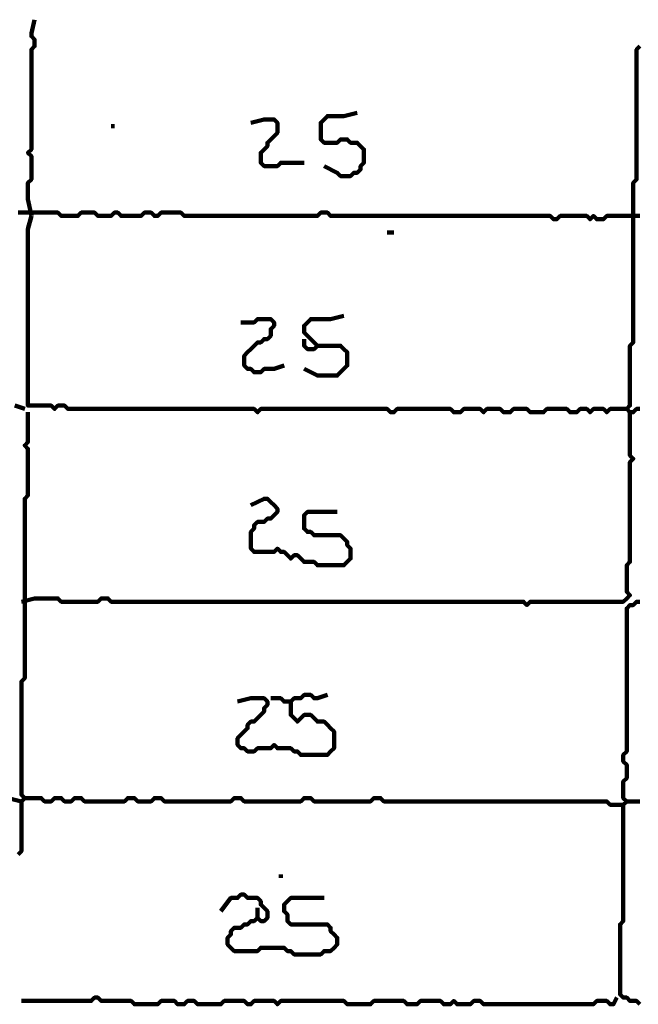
# Model space of a CAD drawing. Header units: metres. Extents: x 1959 to 4131, y 3282 to 4313.
# Tile 127 of 256: x 2373.34 to 2375.06, y 4301.13 to 4303.86. Entities that reach past the tile are written whole.
import ezdxf

# ---------------------------------------------------------------- set-up
doc = ezdxf.new("R2010")
doc.units = ezdxf.units.M
doc.layers.add('P', color=250, linetype='Continuous', lineweight=100)

msp = doc.modelspace()

# ---------------------------------------------------------------- linework, layer by layer
at = {"layer": 'P', "color": 0, "linetype": 'Continuous'}
for points in [[(2373.3831, 4303.8609), (2373.3739, 4303.824), (2373.3739, 4303.8148), (2373.3831, 4303.8056), (2373.3831, 4303.7963), (2373.3831, 4303.7871), (2373.3739, 4303.7779), (2373.3739, 4303.7686), (2373.3739, 4303.7594), (2373.3739, 4303.7502), (2373.3739, 4303.7409), (2373.3739, 4303.7317), (2373.3739, 4303.7225), (2373.3739, 4303.7133), (2373.3739, 4303.704), (2373.3739, 4303.6948), (2373.3739, 4303.6856), (2373.3739, 4303.6763), (2373.3739, 4303.6671), (2373.3739, 4303.6579), (2373.3739, 4303.6486), (2373.3739, 4303.6394), (2373.3739, 4303.6302), (2373.3739, 4303.6209), (2373.3739, 4303.6117), (2373.3739, 4303.6025), (2373.3739, 4303.5933), (2373.3739, 4303.584), (2373.3739, 4303.5748), (2373.3739, 4303.5656), (2373.3739, 4303.5563), (2373.3739, 4303.5471), (2373.3739, 4303.5379), (2373.3739, 4303.5286), (2373.3739, 4303.5194), (2373.3739, 4303.5102), (2373.3739, 4303.5009), (2373.3646, 4303.4917), (2373.3739, 4303.4825), (2373.3739, 4303.4733), (2373.3739, 4303.464), (2373.3739, 4303.4548), (2373.3739, 4303.4456), (2373.3739, 4303.4363), (2373.3739, 4303.4271), (2373.3739, 4303.4179), (2373.3646, 4303.4086), (2373.3646, 4303.3994), (2373.3646, 4303.3902), (2373.3646, 4303.3809), (2373.3646, 4303.3717), (2373.3646, 4303.3625), (2373.3739, 4303.3163)], [(2375.0631, 4303.7871), (2375.0539, 4303.7779), (2375.0539, 4303.7686), (2375.0539, 4303.7594), (2375.0539, 4303.7502), (2375.0539, 4303.7409), (2375.0539, 4303.7317), (2375.0539, 4303.7225), (2375.0539, 4303.7133), (2375.0539, 4303.704), (2375.0539, 4303.6948), (2375.0539, 4303.6856), (2375.0539, 4303.6763), (2375.0539, 4303.6671), (2375.0539, 4303.6579), (2375.0539, 4303.6486), (2375.0539, 4303.6394), (2375.0539, 4303.6302), (2375.0539, 4303.6209), (2375.0539, 4303.6117), (2375.0539, 4303.6025), (2375.0539, 4303.5933), (2375.0539, 4303.584), (2375.0539, 4303.5748), (2375.0539, 4303.5656), (2375.0539, 4303.5563), (2375.0539, 4303.5471), (2375.0539, 4303.5379), (2375.0539, 4303.5286), (2375.0539, 4303.5194), (2375.0539, 4303.5102), (2375.0539, 4303.5009), (2375.0539, 4303.4917), (2375.0539, 4303.4825), (2375.0539, 4303.4733), (2375.0539, 4303.464), (2375.0539, 4303.4548), (2375.0539, 4303.4456), (2375.0539, 4303.4363), (2375.0539, 4303.4271), (2375.0539, 4303.4179), (2375.0446, 4303.4086), (2375.0446, 4303.3994), (2375.0446, 4303.3902), (2375.0446, 4303.3809), (2375.0446, 4303.3717), (2375.0446, 4303.3625), (2375.0446, 4303.3533), (2375.0446, 4303.344), (2375.0446, 4303.3348), (2375.0446, 4303.3256), (2375.0446, 4303.3163), (2375.0446, 4303.3071), (2375.0446, 4303.2979), (2375.0446, 4303.2886), (2375.0446, 4303.2794), (2375.0446, 4303.2702), (2375.0446, 4303.2609), (2375.0446, 4303.2517), (2375.0446, 4303.2425), (2375.0446, 4303.2333), (2375.0446, 4303.224), (2375.0446, 4303.2148), (2375.0446, 4303.2056), (2375.0446, 4303.1963), (2375.0446, 4303.1871), (2375.0446, 4303.1779), (2375.0446, 4303.1686), (2375.0446, 4303.1594), (2375.0446, 4303.1502), (2375.0446, 4303.1409), (2375.0446, 4303.1317), (2375.0446, 4303.1225), (2375.0446, 4303.1133), (2375.0446, 4303.104), (2375.0446, 4303.0948), (2375.0446, 4303.0856), (2375.0446, 4303.0763), (2375.0446, 4303.0671), (2375.0446, 4303.0579), (2375.0446, 4303.0486), (2375.0446, 4303.0394), (2375.0446, 4303.0302), (2375.0446, 4303.0209), (2375.0446, 4303.0117), (2375.0446, 4303.0025), (2375.0446, 4302.9933), (2375.0446, 4302.984), (2375.0446, 4302.9748), (2375.0446, 4302.9656), (2375.0354, 4302.9563), (2375.0354, 4302.9471), (2375.0354, 4302.9379), (2375.0354, 4302.9286), (2375.0354, 4302.9194), (2375.0354, 4302.9102), (2375.0354, 4302.9009), (2375.0354, 4302.8917), (2375.0354, 4302.8825), (2375.0354, 4302.8733), (2375.0354, 4302.864), (2375.0354, 4302.8548), (2375.0354, 4302.8456), (2375.0354, 4302.8363), (2375.0354, 4302.8271), (2375.0354, 4302.8179), (2375.0354, 4302.8086), (2375.0354, 4302.7994), (2375.0354, 4302.7902), (2375.0262, 4302.7809), (2375.0354, 4302.7717), (2375.0446, 4302.7717), (2375.0539, 4302.7809), (2375.0631, 4302.7809)], [(2373.9831, 4303.5748), (2374.02, 4303.584), (2374.0292, 4303.584), (2374.0385, 4303.584), (2374.0477, 4303.584), (2374.0569, 4303.5748), (2374.0569, 4303.5656), (2374.0569, 4303.5563), (2374.0569, 4303.5471), (2374.0477, 4303.5379), (2374.0385, 4303.5286), (2374.0292, 4303.5194), (2374.0292, 4303.5102), (2374.02, 4303.5009), (2374.0108, 4303.4917), (2374.0108, 4303.4825), (2374.0108, 4303.4733), (2374.0108, 4303.464), (2374.02, 4303.4548), (2374.0292, 4303.4548), (2374.0385, 4303.4548), (2374.0477, 4303.4548), (2374.0569, 4303.4548), (2374.0662, 4303.464), (2374.0754, 4303.464), (2374.0846, 4303.464), (2374.0939, 4303.464), (2374.1031, 4303.464), (2374.1308, 4303.464)], [(2374.1862, 4303.4548), (2374.2231, 4303.4363), (2374.2323, 4303.4271), (2374.2416, 4303.4271), (2374.2508, 4303.4271), (2374.26, 4303.4271), (2374.2692, 4303.4363), (2374.2785, 4303.4363), (2374.2877, 4303.4456), (2374.2877, 4303.4548), (2374.2969, 4303.464), (2374.2969, 4303.4733), (2374.2969, 4303.4825), (2374.2969, 4303.4917), (2374.2969, 4303.5009), (2374.2877, 4303.5102), (2374.2785, 4303.5194), (2374.2692, 4303.5194), (2374.26, 4303.5194), (2374.2508, 4303.5286), (2374.2416, 4303.5286), (2374.2323, 4303.5286), (2374.2231, 4303.5194), (2374.2139, 4303.5194), (2374.2046, 4303.5194), (2374.1954, 4303.5194), (2374.1862, 4303.5194), (2374.1769, 4303.5286), (2374.1769, 4303.5379), (2374.1769, 4303.5471), (2374.1769, 4303.5563), (2374.1769, 4303.5656), (2374.1769, 4303.5748), (2374.1862, 4303.584), (2374.1954, 4303.5933), (2374.2046, 4303.5933), (2374.2139, 4303.5933), (2374.2231, 4303.5933), (2374.2323, 4303.5933), (2374.2416, 4303.5933), (2374.2785, 4303.6025)], [(2373.5954, 4303.5656), (2373.6046, 4303.5656)], [(2375.0631, 4303.3163), (2375.0539, 4303.3163), (2375.0446, 4303.3163), (2375.0354, 4303.3163), (2375.0262, 4303.3163), (2375.0169, 4303.3163), (2375.0077, 4303.3163), (2374.9985, 4303.3163), (2374.9892, 4303.3163), (2374.98, 4303.3163), (2374.9708, 4303.3163), (2374.9616, 4303.3071), (2374.9523, 4303.3071), (2374.9431, 4303.3071), (2374.9339, 4303.3163), (2374.9246, 4303.3071), (2374.9154, 4303.3163), (2374.9062, 4303.3163), (2374.8969, 4303.3163), (2374.8877, 4303.3163), (2374.8785, 4303.3163), (2374.8692, 4303.3163), (2374.86, 4303.3163), (2374.8508, 4303.3163), (2374.8416, 4303.3163), (2374.8323, 4303.3071), (2374.8231, 4303.3071), (2374.8139, 4303.3163), (2374.8046, 4303.3163), (2374.7954, 4303.3163), (2374.7862, 4303.3163), (2374.7769, 4303.3163), (2374.7677, 4303.3163), (2374.7585, 4303.3163), (2374.7492, 4303.3163), (2374.74, 4303.3163), (2374.7308, 4303.3163), (2374.7216, 4303.3163), (2374.7123, 4303.3163), (2374.7031, 4303.3163), (2374.6939, 4303.3163), (2374.6846, 4303.3163), (2374.6754, 4303.3163), (2374.6662, 4303.3163), (2374.6569, 4303.3163), (2374.6477, 4303.3163), (2374.6385, 4303.3163), (2374.6292, 4303.3163), (2374.62, 4303.3163), (2374.6108, 4303.3163), (2374.6016, 4303.3163), (2374.5923, 4303.3163), (2374.5831, 4303.3163), (2374.5739, 4303.3163), (2374.5646, 4303.3163), (2374.5554, 4303.3163), (2374.5462, 4303.3163), (2374.5369, 4303.3163), (2374.5277, 4303.3163), (2374.5185, 4303.3163), (2374.5092, 4303.3163), (2374.5, 4303.3163), (2374.4908, 4303.3163), (2374.4816, 4303.3163), (2374.4723, 4303.3163), (2374.4631, 4303.3163), (2374.4539, 4303.3163), (2374.4446, 4303.3163), (2374.4354, 4303.3163), (2374.4262, 4303.3163), (2374.4169, 4303.3163), (2374.4077, 4303.3163), (2374.3985, 4303.3163), (2374.3892, 4303.3163), (2374.38, 4303.3163), (2374.3708, 4303.3163), (2374.3616, 4303.3163), (2374.3523, 4303.3163), (2374.3431, 4303.3163), (2374.3339, 4303.3163), (2374.3246, 4303.3163), (2374.3154, 4303.3163), (2374.3062, 4303.3163), (2374.2969, 4303.3163), (2374.2877, 4303.3163), (2374.2785, 4303.3163), (2374.2692, 4303.3163), (2374.26, 4303.3163), (2374.2508, 4303.3163), (2374.2416, 4303.3163), (2374.2323, 4303.3163), (2374.2231, 4303.3163), (2374.2139, 4303.3163), (2374.2046, 4303.3163), (2374.1954, 4303.3256), (2374.1862, 4303.3256), (2374.1769, 4303.3256), (2374.1677, 4303.3163), (2374.1585, 4303.3163), (2374.1492, 4303.3163), (2374.14, 4303.3163), (2374.1308, 4303.3163), (2374.1216, 4303.3163), (2374.1123, 4303.3163), (2374.1031, 4303.3163), (2374.0939, 4303.3163), (2374.0846, 4303.3163), (2374.0754, 4303.3163), (2374.0662, 4303.3163), (2374.0569, 4303.3163), (2374.0477, 4303.3163), (2374.0385, 4303.3163), (2374.0292, 4303.3163), (2374.02, 4303.3163), (2374.0108, 4303.3163), (2374.0016, 4303.3163), (2373.9923, 4303.3163), (2373.9831, 4303.3163), (2373.9739, 4303.3163), (2373.9646, 4303.3163), (2373.9554, 4303.3163), (2373.9462, 4303.3163), (2373.9369, 4303.3163), (2373.9277, 4303.3163), (2373.9185, 4303.3163), (2373.9092, 4303.3163), (2373.9, 4303.3163), (2373.8908, 4303.3163), (2373.8816, 4303.3163), (2373.8723, 4303.3163), (2373.8631, 4303.3163), (2373.8539, 4303.3163), (2373.8446, 4303.3163), (2373.8354, 4303.3163), (2373.8262, 4303.3163), (2373.8169, 4303.3163), (2373.8077, 4303.3163), (2373.7985, 4303.3163), (2373.7892, 4303.3256), (2373.78, 4303.3256), (2373.7708, 4303.3256), (2373.7616, 4303.3256), (2373.7523, 4303.3256), (2373.7431, 4303.3256), (2373.7339, 4303.3256), (2373.7246, 4303.3163), (2373.7154, 4303.3163), (2373.7062, 4303.3256), (2373.6969, 4303.3256), (2373.6877, 4303.3256), (2373.6785, 4303.3163), (2373.6692, 4303.3163), (2373.66, 4303.3163), (2373.6508, 4303.3163), (2373.6416, 4303.3163), (2373.6323, 4303.3163), (2373.6231, 4303.3163), (2373.6139, 4303.3256), (2373.6046, 4303.3256), (2373.5954, 4303.3163), (2373.5862, 4303.3163), (2373.5769, 4303.3163), (2373.5677, 4303.3163), (2373.5585, 4303.3163), (2373.5492, 4303.3256), (2373.54, 4303.3256), (2373.5308, 4303.3256), (2373.5216, 4303.3256), (2373.5123, 4303.3256), (2373.5031, 4303.3163), (2373.4939, 4303.3163), (2373.4846, 4303.3163), (2373.4754, 4303.3163), (2373.4662, 4303.3163), (2373.4569, 4303.3163), (2373.4477, 4303.3256), (2373.4385, 4303.3256), (2373.4292, 4303.3256), (2373.42, 4303.3256), (2373.4108, 4303.3256), (2373.4016, 4303.3256), (2373.3923, 4303.3256), (2373.3831, 4303.3256), (2373.3739, 4303.3256), (2373.3646, 4303.3256), (2373.3554, 4303.3256), (2373.3462, 4303.3256), (2373.3369, 4303.3256)], [(2373.3739, 4303.3163), (2373.3646, 4303.2794), (2373.3646, 4303.2702), (2373.3646, 4303.2609), (2373.3646, 4303.2517), (2373.3646, 4303.2425), (2373.3646, 4303.2333), (2373.3646, 4303.224), (2373.3646, 4303.2148), (2373.3646, 4303.2056), (2373.3646, 4303.1963), (2373.3646, 4303.1871), (2373.3646, 4303.1779), (2373.3646, 4303.1686), (2373.3646, 4303.1594), (2373.3646, 4303.1502), (2373.3646, 4303.1409), (2373.3646, 4303.1317), (2373.3646, 4303.1225), (2373.3646, 4303.1133), (2373.3646, 4303.104), (2373.3646, 4303.0948), (2373.3646, 4303.0856), (2373.3646, 4303.0763), (2373.3646, 4303.0671), (2373.3646, 4303.0579), (2373.3646, 4303.0486), (2373.3646, 4303.0394), (2373.3646, 4303.0302), (2373.3646, 4303.0209), (2373.3646, 4303.0117), (2373.3646, 4303.0025), (2373.3646, 4302.9933), (2373.3646, 4302.984), (2373.3646, 4302.9748), (2373.3646, 4302.9656), (2373.3646, 4302.9563), (2373.3646, 4302.9471), (2373.3646, 4302.9379), (2373.3646, 4302.9286), (2373.3646, 4302.9194), (2373.3646, 4302.9102), (2373.3646, 4302.9009), (2373.3646, 4302.8917), (2373.3646, 4302.8825), (2373.3646, 4302.8733), (2373.3646, 4302.864), (2373.3646, 4302.8548), (2373.3646, 4302.8456), (2373.3646, 4302.8363), (2373.3646, 4302.8271), (2373.3646, 4302.8179), (2373.3646, 4302.8086), (2373.3646, 4302.7994), (2373.3646, 4302.7902), (2373.3739, 4302.7902), (2373.3831, 4302.7902), (2373.3923, 4302.7902), (2373.4016, 4302.7902), (2373.4108, 4302.7902), (2373.42, 4302.7902), (2373.4292, 4302.7902), (2373.4385, 4302.7809), (2373.4477, 4302.7902), (2373.4569, 4302.7902), (2373.4662, 4302.7902), (2373.4754, 4302.7809), (2373.4846, 4302.7809), (2373.4939, 4302.7809), (2373.5031, 4302.7809), (2373.5123, 4302.7809), (2373.5216, 4302.7809), (2373.5308, 4302.7809), (2373.54, 4302.7809), (2373.5492, 4302.7809), (2373.5585, 4302.7809), (2373.5677, 4302.7809), (2373.5769, 4302.7809), (2373.5862, 4302.7809), (2373.5954, 4302.7809), (2373.6046, 4302.7809), (2373.6139, 4302.7809), (2373.6231, 4302.7809), (2373.6323, 4302.7809), (2373.6416, 4302.7809), (2373.6508, 4302.7809), (2373.66, 4302.7809), (2373.6692, 4302.7809), (2373.6785, 4302.7809), (2373.6877, 4302.7809), (2373.6969, 4302.7809), (2373.7062, 4302.7809), (2373.7154, 4302.7809), (2373.7246, 4302.7809), (2373.7339, 4302.7809), (2373.7431, 4302.7809), (2373.7523, 4302.7809), (2373.7616, 4302.7809), (2373.7708, 4302.7809), (2373.78, 4302.7809), (2373.7892, 4302.7809), (2373.7985, 4302.7809), (2373.8077, 4302.7809), (2373.8169, 4302.7809), (2373.8262, 4302.7809), (2373.8354, 4302.7809), (2373.8446, 4302.7809), (2373.8539, 4302.7809), (2373.8631, 4302.7809), (2373.8723, 4302.7809), (2373.8816, 4302.7809), (2373.8908, 4302.7809), (2373.9, 4302.7809), (2373.9092, 4302.7809), (2373.9185, 4302.7809), (2373.9277, 4302.7809), (2373.9369, 4302.7809), (2373.9462, 4302.7809), (2373.9554, 4302.7809), (2373.9646, 4302.7809), (2373.9739, 4302.7809), (2373.9831, 4302.7809), (2373.9923, 4302.7809), (2374.0016, 4302.7717), (2374.0108, 4302.7809), (2374.02, 4302.7809), (2374.0292, 4302.7809), (2374.0385, 4302.7809), (2374.0477, 4302.7809), (2374.0569, 4302.7809), (2374.0662, 4302.7809), (2374.0754, 4302.7809), (2374.0846, 4302.7809), (2374.0939, 4302.7809), (2374.1031, 4302.7809), (2374.1123, 4302.7809), (2374.1216, 4302.7809), (2374.1308, 4302.7809), (2374.14, 4302.7809), (2374.1492, 4302.7809), (2374.1585, 4302.7809), (2374.1677, 4302.7809), (2374.1769, 4302.7809), (2374.1862, 4302.7809), (2374.1954, 4302.7809), (2374.2046, 4302.7809), (2374.2139, 4302.7809), (2374.2231, 4302.7809), (2374.2323, 4302.7809), (2374.2416, 4302.7809), (2374.2508, 4302.7809), (2374.26, 4302.7809), (2374.2692, 4302.7809), (2374.2785, 4302.7809), (2374.2877, 4302.7809), (2374.2969, 4302.7809), (2374.3062, 4302.7809), (2374.3154, 4302.7809), (2374.3246, 4302.7809), (2374.3339, 4302.7809), (2374.3431, 4302.7809), (2374.3523, 4302.7809), (2374.3616, 4302.7809), (2374.3708, 4302.7717), (2374.38, 4302.7717), (2374.3892, 4302.7809), (2374.3985, 4302.7809), (2374.4077, 4302.7809), (2374.4169, 4302.7809), (2374.4262, 4302.7809), (2374.4354, 4302.7809), (2374.4446, 4302.7809), (2374.4539, 4302.7809), (2374.4631, 4302.7809), (2374.4723, 4302.7809), (2374.4816, 4302.7809), (2374.4908, 4302.7809), (2374.5, 4302.7809), (2374.5092, 4302.7809), (2374.5185, 4302.7809), (2374.5277, 4302.7809), (2374.5369, 4302.7809), (2374.5462, 4302.7717), (2374.5554, 4302.7717), (2374.5646, 4302.7717), (2374.5739, 4302.7809), (2374.5831, 4302.7809), (2374.5923, 4302.7809), (2374.6016, 4302.7809), (2374.6108, 4302.7809), (2374.62, 4302.7809), (2374.6292, 4302.7717), (2374.6385, 4302.7809), (2374.6477, 4302.7809), (2374.6569, 4302.7809), (2374.6662, 4302.7809), (2374.6754, 4302.7809), (2374.6846, 4302.7717), (2374.6939, 4302.7717), (2374.7031, 4302.7717), (2374.7123, 4302.7809), (2374.7216, 4302.7809), (2374.7308, 4302.7809), (2374.74, 4302.7809), (2374.7492, 4302.7809), (2374.7585, 4302.7717), (2374.7677, 4302.7717), (2374.7769, 4302.7717), (2374.7862, 4302.7717), (2374.7954, 4302.7717), (2374.8046, 4302.7809), (2374.8139, 4302.7809), (2374.8231, 4302.7809), (2374.8323, 4302.7809), (2374.8416, 4302.7809), (2374.8508, 4302.7809), (2374.86, 4302.7809), (2374.8692, 4302.7717), (2374.8785, 4302.7717), (2374.8877, 4302.7717), (2374.8969, 4302.7809), (2374.9062, 4302.7809), (2374.9154, 4302.7809), (2374.9246, 4302.7717), (2374.9339, 4302.7809), (2374.9431, 4302.7809), (2374.9523, 4302.7809), (2374.9616, 4302.7809), (2374.9708, 4302.7717), (2374.98, 4302.7809), (2374.9892, 4302.7809), (2374.9985, 4302.7809), (2375.0262, 4302.7809)], [(2374.3616, 4303.2702), (2374.38, 4303.2702)], [(2373.9554, 4303.0209), (2373.9923, 4303.0209), (2374.0016, 4303.0302), (2374.0108, 4303.0302), (2374.02, 4303.0302), (2374.0292, 4303.0302), (2374.0385, 4303.0302), (2374.0477, 4303.0209), (2374.0477, 4303.0117), (2374.0385, 4303.0025), (2374.0385, 4302.9933), (2374.0385, 4302.984), (2374.0292, 4302.9748), (2374.02, 4302.9748), (2374.0108, 4302.9656), (2374.0016, 4302.9656), (2373.9923, 4302.9563), (2373.9831, 4302.9471), (2373.9739, 4302.9379), (2373.9646, 4302.9286), (2373.9646, 4302.9194), (2373.9646, 4302.9102), (2373.9646, 4302.9009), (2373.9739, 4302.8917), (2373.9831, 4302.8917), (2373.9923, 4302.8825), (2374.0016, 4302.8825), (2374.0108, 4302.8825), (2374.02, 4302.8917), (2374.0292, 4302.8917), (2374.0385, 4302.8917), (2374.0477, 4302.8917), (2374.0754, 4302.9009)], [(2374.2416, 4303.0394), (2374.2046, 4303.0302), (2374.1954, 4303.0302), (2374.1862, 4303.0302), (2374.1769, 4303.0302), (2374.1677, 4303.0302), (2374.1585, 4303.0302), (2374.1492, 4303.0302), (2374.14, 4303.0209), (2374.1308, 4303.0117), (2374.1308, 4303.0025), (2374.1308, 4302.9933), (2374.14, 4302.984), (2374.1492, 4302.9748), (2374.1585, 4302.9656), (2374.1677, 4302.9563), (2374.1585, 4302.9471), (2374.1492, 4302.9471), (2374.14, 4302.9471), (2374.1308, 4302.9563), (2374.1308, 4302.9748)], [(2374.1677, 4302.9563), (2374.2046, 4302.9563), (2374.2139, 4302.9563), (2374.2231, 4302.9563), (2374.2323, 4302.9563), (2374.2416, 4302.9471), (2374.2508, 4302.9379), (2374.2508, 4302.9286), (2374.2508, 4302.9194), (2374.2508, 4302.9102), (2374.2508, 4302.9009), (2374.2416, 4302.8917), (2374.2323, 4302.8825), (2374.2231, 4302.8733), (2374.2139, 4302.8733), (2374.2046, 4302.8733), (2374.1954, 4302.8733), (2374.1862, 4302.8733), (2374.1769, 4302.8733), (2374.1677, 4302.8733), (2374.1308, 4302.8917)], [(2373.3277, 4302.7902), (2373.3554, 4302.7809)], [(2373.3646, 4302.7717), (2373.3646, 4302.7348), (2373.3646, 4302.7256), (2373.3646, 4302.7163), (2373.3646, 4302.7071), (2373.3646, 4302.6979), (2373.3646, 4302.6886), (2373.3554, 4302.6794), (2373.3646, 4302.6702), (2373.3646, 4302.6609), (2373.3646, 4302.6517), (2373.3646, 4302.6425), (2373.3646, 4302.6333), (2373.3646, 4302.624), (2373.3646, 4302.6148), (2373.3646, 4302.6056), (2373.3646, 4302.5963), (2373.3646, 4302.5871), (2373.3646, 4302.5779), (2373.3646, 4302.5686), (2373.3646, 4302.5594), (2373.3646, 4302.5502), (2373.3646, 4302.5409), (2373.3554, 4302.5317), (2373.3554, 4302.5225), (2373.3554, 4302.5133), (2373.3554, 4302.504), (2373.3554, 4302.4948), (2373.3554, 4302.4856), (2373.3554, 4302.4763), (2373.3554, 4302.4671), (2373.3554, 4302.4579), (2373.3554, 4302.4486), (2373.3554, 4302.4394), (2373.3554, 4302.4302), (2373.3554, 4302.4209), (2373.3554, 4302.4117), (2373.3554, 4302.4025), (2373.3554, 4302.3933), (2373.3554, 4302.384), (2373.3554, 4302.3748), (2373.3554, 4302.3656), (2373.3554, 4302.3563), (2373.3554, 4302.3471), (2373.3554, 4302.3379), (2373.3554, 4302.3286), (2373.3554, 4302.3194), (2373.3554, 4302.3102), (2373.3554, 4302.3009), (2373.3554, 4302.2917), (2373.3554, 4302.2825), (2373.3554, 4302.2733), (2373.3554, 4302.264), (2373.3554, 4302.2548), (2373.3554, 4302.2456), (2373.3554, 4302.2363), (2373.3554, 4302.2271), (2373.3554, 4302.2179), (2373.3554, 4302.2086), (2373.3554, 4302.1994), (2373.3554, 4302.1902), (2373.3554, 4302.1809), (2373.3554, 4302.1717), (2373.3554, 4302.1625), (2373.3554, 4302.1533), (2373.3554, 4302.144), (2373.3554, 4302.1348), (2373.3554, 4302.1256), (2373.3554, 4302.1163), (2373.3554, 4302.1071), (2373.3554, 4302.0979), (2373.3554, 4302.0886), (2373.3554, 4302.0794), (2373.3554, 4302.0702), (2373.3554, 4302.0609), (2373.3554, 4302.0517), (2373.3554, 4302.0425), (2373.3554, 4302.0333), (2373.3462, 4302.024), (2373.3462, 4302.0148), (2373.3462, 4302.0056), (2373.3462, 4301.9963), (2373.3462, 4301.9871), (2373.3462, 4301.9779), (2373.3462, 4301.9686), (2373.3462, 4301.9594), (2373.3462, 4301.9502), (2373.3462, 4301.9409), (2373.3462, 4301.9317), (2373.3462, 4301.9225), (2373.3462, 4301.9133), (2373.3462, 4301.904), (2373.3462, 4301.8948), (2373.3462, 4301.8856), (2373.3462, 4301.8763), (2373.3462, 4301.8671), (2373.3462, 4301.8579), (2373.3462, 4301.8486), (2373.3462, 4301.8394), (2373.3462, 4301.8302), (2373.3462, 4301.8209), (2373.3462, 4301.8117), (2373.3462, 4301.8025), (2373.3462, 4301.7933), (2373.3462, 4301.784), (2373.3462, 4301.7748), (2373.3462, 4301.7656), (2373.3462, 4301.7563), (2373.3462, 4301.7471), (2373.3462, 4301.7379), (2373.3462, 4301.7286), (2373.3462, 4301.7194), (2373.3462, 4301.7102), (2373.3554, 4301.7009), (2373.3462, 4301.6917), (2373.3462, 4301.6825), (2373.3462, 4301.6733), (2373.3462, 4301.664), (2373.3462, 4301.6548), (2373.3462, 4301.6456), (2373.3462, 4301.6363), (2373.3462, 4301.6271), (2373.3462, 4301.6179), (2373.3462, 4301.6086), (2373.3462, 4301.5994), (2373.3462, 4301.5902), (2373.3462, 4301.5809), (2373.3462, 4301.5717), (2373.3462, 4301.5625), (2373.3462, 4301.5533), (2373.3369, 4301.544)], [(2375.0354, 4302.7717), (2375.0354, 4302.7348), (2375.0354, 4302.7256), (2375.0354, 4302.7163), (2375.0354, 4302.7071), (2375.0354, 4302.6979), (2375.0354, 4302.6886), (2375.0354, 4302.6794), (2375.0354, 4302.6702), (2375.0354, 4302.6609), (2375.0354, 4302.6517), (2375.0446, 4302.6425), (2375.0354, 4302.6333), (2375.0354, 4302.624), (2375.0354, 4302.6148), (2375.0354, 4302.6056), (2375.0354, 4302.5963), (2375.0354, 4302.5871), (2375.0354, 4302.5779), (2375.0354, 4302.5686), (2375.0354, 4302.5594), (2375.0354, 4302.5502), (2375.0354, 4302.5409), (2375.0354, 4302.5317), (2375.0354, 4302.5225), (2375.0354, 4302.5133), (2375.0354, 4302.504), (2375.0354, 4302.4948), (2375.0354, 4302.4856), (2375.0354, 4302.4763), (2375.0354, 4302.4671), (2375.0354, 4302.4579), (2375.0354, 4302.4486), (2375.0354, 4302.4394), (2375.0354, 4302.4302), (2375.0354, 4302.4209), (2375.0354, 4302.4117), (2375.0354, 4302.4025), (2375.0354, 4302.3933), (2375.0354, 4302.384), (2375.0354, 4302.3748), (2375.0354, 4302.3656), (2375.0354, 4302.3563), (2375.0262, 4302.3471), (2375.0262, 4302.3379), (2375.0262, 4302.3286), (2375.0262, 4302.3194), (2375.0262, 4302.3102), (2375.0262, 4302.3009), (2375.0262, 4302.2917), (2375.0262, 4302.2825), (2375.0262, 4302.2733), (2375.0354, 4302.264), (2375.0262, 4302.2548), (2375.0169, 4302.2456), (2375.0077, 4302.2456), (2374.9985, 4302.2456), (2374.9892, 4302.2456), (2374.98, 4302.2456), (2374.9708, 4302.2456), (2374.9616, 4302.2456), (2374.9523, 4302.2456), (2374.9431, 4302.2456), (2374.9339, 4302.2456), (2374.9246, 4302.2456), (2374.9154, 4302.2456), (2374.9062, 4302.2456), (2374.8969, 4302.2456), (2374.8877, 4302.2456), (2374.8785, 4302.2456), (2374.8692, 4302.2456), (2374.86, 4302.2456), (2374.8508, 4302.2456), (2374.8416, 4302.2456), (2374.8323, 4302.2456), (2374.8231, 4302.2456), (2374.8139, 4302.2456), (2374.8046, 4302.2456), (2374.7954, 4302.2456), (2374.7862, 4302.2456), (2374.7769, 4302.2456), (2374.7677, 4302.2456), (2374.7585, 4302.2456), (2374.7492, 4302.2363), (2374.74, 4302.2456), (2374.7308, 4302.2456), (2374.7216, 4302.2456), (2374.7123, 4302.2456), (2374.7031, 4302.2456), (2374.6939, 4302.2456), (2374.6846, 4302.2456), (2374.6754, 4302.2456), (2374.6662, 4302.2456), (2374.6569, 4302.2456), (2374.6477, 4302.2456), (2374.6385, 4302.2456), (2374.6292, 4302.2456), (2374.62, 4302.2456), (2374.6108, 4302.2456), (2374.6016, 4302.2456), (2374.5923, 4302.2456), (2374.5831, 4302.2456), (2374.5739, 4302.2456), (2374.5646, 4302.2456), (2374.5554, 4302.2456), (2374.5462, 4302.2456), (2374.5369, 4302.2456), (2374.5277, 4302.2456), (2374.5185, 4302.2456), (2374.5092, 4302.2456), (2374.5, 4302.2456), (2374.4908, 4302.2456), (2374.4816, 4302.2456), (2374.4723, 4302.2456), (2374.4631, 4302.2456), (2374.4539, 4302.2456), (2374.4446, 4302.2456), (2374.4354, 4302.2456), (2374.4262, 4302.2456), (2374.4169, 4302.2456), (2374.4077, 4302.2456), (2374.3985, 4302.2456), (2374.3892, 4302.2456), (2374.38, 4302.2456), (2374.3708, 4302.2456), (2374.3616, 4302.2456), (2374.3523, 4302.2456), (2374.3431, 4302.2456), (2374.3339, 4302.2456), (2374.3246, 4302.2456), (2374.3154, 4302.2456), (2374.3062, 4302.2456), (2374.2969, 4302.2456), (2374.2877, 4302.2456), (2374.2785, 4302.2456), (2374.2692, 4302.2456), (2374.26, 4302.2456), (2374.2508, 4302.2456), (2374.2416, 4302.2456), (2374.2323, 4302.2456), (2374.2231, 4302.2456), (2374.2139, 4302.2456), (2374.2046, 4302.2456), (2374.1954, 4302.2456), (2374.1862, 4302.2456), (2374.1769, 4302.2456), (2374.1677, 4302.2456), (2374.1585, 4302.2456), (2374.1492, 4302.2456), (2374.14, 4302.2456), (2374.1308, 4302.2456), (2374.1216, 4302.2456), (2374.1123, 4302.2456), (2374.1031, 4302.2456), (2374.0939, 4302.2456), (2374.0846, 4302.2456), (2374.0754, 4302.2456), (2374.0662, 4302.2456), (2374.0569, 4302.2456), (2374.0477, 4302.2456), (2374.0385, 4302.2456), (2374.0292, 4302.2456), (2374.02, 4302.2456), (2374.0108, 4302.2456), (2374.0016, 4302.2456), (2373.9923, 4302.2456), (2373.9831, 4302.2456), (2373.9739, 4302.2456), (2373.9646, 4302.2456), (2373.9554, 4302.2456), (2373.9462, 4302.2456), (2373.9369, 4302.2456), (2373.9277, 4302.2456), (2373.9185, 4302.2456), (2373.9092, 4302.2456), (2373.9, 4302.2456), (2373.8908, 4302.2456), (2373.8816, 4302.2456), (2373.8723, 4302.2456), (2373.8631, 4302.2456), (2373.8539, 4302.2456), (2373.8446, 4302.2456), (2373.8354, 4302.2456), (2373.8262, 4302.2456), (2373.8169, 4302.2456), (2373.8077, 4302.2456), (2373.7985, 4302.2456), (2373.7892, 4302.2456), (2373.78, 4302.2456), (2373.7708, 4302.2456), (2373.7616, 4302.2456), (2373.7523, 4302.2456), (2373.7431, 4302.2456), (2373.7339, 4302.2456), (2373.7246, 4302.2456), (2373.7154, 4302.2456), (2373.7062, 4302.2456), (2373.6969, 4302.2456), (2373.6877, 4302.2456), (2373.6785, 4302.2456), (2373.6692, 4302.2456), (2373.66, 4302.2456), (2373.6508, 4302.2456), (2373.6416, 4302.2456), (2373.6323, 4302.2456), (2373.6231, 4302.2456), (2373.6139, 4302.2456), (2373.6046, 4302.2456), (2373.5954, 4302.2456), (2373.5862, 4302.2548), (2373.5769, 4302.2548), (2373.5677, 4302.2548), (2373.5585, 4302.2456), (2373.5492, 4302.2456), (2373.54, 4302.2456), (2373.5308, 4302.2456), (2373.5216, 4302.2456), (2373.5123, 4302.2456), (2373.5031, 4302.2456), (2373.4939, 4302.2456), (2373.4846, 4302.2456), (2373.4754, 4302.2456), (2373.4662, 4302.2456), (2373.4569, 4302.2456), (2373.4477, 4302.2548), (2373.4385, 4302.2548), (2373.4292, 4302.2548), (2373.42, 4302.2548), (2373.4108, 4302.2548), (2373.4016, 4302.2548), (2373.3923, 4302.2548), (2373.3831, 4302.2548), (2373.3462, 4302.2456)], [(2373.9831, 4302.5133), (2374.02, 4302.5317), (2374.0292, 4302.5317), (2374.0385, 4302.5225), (2374.0477, 4302.5133), (2374.0569, 4302.504), (2374.0569, 4302.4948), (2374.0477, 4302.4856), (2374.0385, 4302.4763), (2374.0292, 4302.4763), (2374.02, 4302.4671), (2374.0108, 4302.4671), (2374.0016, 4302.4671), (2373.9923, 4302.4579), (2373.9923, 4302.4486), (2373.9831, 4302.4394), (2373.9831, 4302.4302), (2373.9831, 4302.4209), (2373.9831, 4302.4117), (2373.9831, 4302.4025), (2373.9831, 4302.3933), (2373.9923, 4302.384), (2374.0016, 4302.384), (2374.0108, 4302.384), (2374.02, 4302.384), (2374.0292, 4302.384), (2374.0385, 4302.384), (2374.0477, 4302.384), (2374.0569, 4302.3933), (2374.0662, 4302.384), (2374.0754, 4302.384), (2374.0846, 4302.3748), (2374.0939, 4302.3656), (2374.1031, 4302.3748), (2374.1123, 4302.3748), (2374.1216, 4302.3656), (2374.1308, 4302.3563), (2374.14, 4302.3563), (2374.1492, 4302.3563), (2374.1585, 4302.3563), (2374.1677, 4302.3471), (2374.1769, 4302.3471), (2374.1862, 4302.3471), (2374.1954, 4302.3471), (2374.2046, 4302.3471), (2374.2139, 4302.3471), (2374.2231, 4302.3471), (2374.2323, 4302.3471), (2374.2416, 4302.3471), (2374.2508, 4302.3563), (2374.26, 4302.3656), (2374.26, 4302.3748), (2374.26, 4302.384), (2374.26, 4302.3933), (2374.2508, 4302.4025), (2374.2508, 4302.4117), (2374.2416, 4302.4209), (2374.2323, 4302.4302), (2374.2231, 4302.4302), (2374.2139, 4302.4302), (2374.2046, 4302.4302), (2374.1954, 4302.4302), (2374.1862, 4302.4302), (2374.1769, 4302.4302), (2374.1677, 4302.4302), (2374.1585, 4302.4302), (2374.1492, 4302.4394), (2374.14, 4302.4394), (2374.1308, 4302.4486), (2374.1308, 4302.4579), (2374.1308, 4302.4671), (2374.1308, 4302.4763), (2374.1308, 4302.4856), (2374.14, 4302.4948), (2374.1492, 4302.4948), (2374.1585, 4302.4948), (2374.1677, 4302.4948), (2374.1769, 4302.4948), (2374.1862, 4302.4948), (2374.1954, 4302.4948), (2374.2231, 4302.4948)], [(2375.0631, 4301.1286), (2375.0539, 4301.1379), (2375.0446, 4301.1379), (2375.0354, 4301.1379), (2375.0262, 4301.1471), (2375.0169, 4301.1471), (2375.0077, 4301.1563), (2375.0077, 4301.1656), (2375.0077, 4301.1748), (2375.0077, 4301.184), (2375.0077, 4301.1933), (2375.0077, 4301.2025), (2375.0077, 4301.2117), (2375.0077, 4301.2209), (2375.0077, 4301.2302), (2375.0077, 4301.2394), (2375.0077, 4301.2486), (2375.0077, 4301.2579), (2375.0077, 4301.2671), (2375.0077, 4301.2763), (2375.0077, 4301.2856), (2375.0077, 4301.2948), (2375.0077, 4301.304), (2375.0077, 4301.3133), (2375.0077, 4301.3225), (2375.0077, 4301.3317), (2375.0077, 4301.3409), (2375.0077, 4301.3502), (2375.0169, 4301.3594), (2375.0169, 4301.3686), (2375.0169, 4301.3779), (2375.0169, 4301.3871), (2375.0169, 4301.3963), (2375.0169, 4301.4056), (2375.0169, 4301.4148), (2375.0169, 4301.424), (2375.0169, 4301.4333), (2375.0169, 4301.4425), (2375.0169, 4301.4517), (2375.0169, 4301.4609), (2375.0169, 4301.4702), (2375.0169, 4301.4794), (2375.0169, 4301.4886), (2375.0169, 4301.4979), (2375.0169, 4301.5071), (2375.0169, 4301.5163), (2375.0169, 4301.5256), (2375.0169, 4301.5348), (2375.0169, 4301.544), (2375.0169, 4301.5533), (2375.0169, 4301.5625), (2375.0169, 4301.5717), (2375.0169, 4301.5809), (2375.0169, 4301.5902), (2375.0169, 4301.5994), (2375.0169, 4301.6086), (2375.0169, 4301.6179), (2375.0169, 4301.6271), (2375.0169, 4301.6363), (2375.0169, 4301.6456), (2375.0169, 4301.6548), (2375.0169, 4301.664), (2375.0169, 4301.6733), (2375.0169, 4301.6825), (2375.0262, 4301.6917), (2375.0169, 4301.7009), (2375.0169, 4301.7102), (2375.0169, 4301.7194), (2375.0169, 4301.7286), (2375.0169, 4301.7379), (2375.0169, 4301.7471), (2375.0262, 4301.7563), (2375.0262, 4301.7656), (2375.0262, 4301.7748), (2375.0262, 4301.784), (2375.0262, 4301.7933), (2375.0169, 4301.8025), (2375.0169, 4301.8117), (2375.0169, 4301.8209), (2375.0262, 4301.8302), (2375.0262, 4301.8394), (2375.0262, 4301.8486), (2375.0262, 4301.8579), (2375.0262, 4301.8671), (2375.0262, 4301.8763), (2375.0262, 4301.8856), (2375.0262, 4301.8948), (2375.0262, 4301.904), (2375.0262, 4301.9133), (2375.0262, 4301.9225), (2375.0262, 4301.9317), (2375.0262, 4301.9409), (2375.0262, 4301.9502), (2375.0262, 4301.9594), (2375.0262, 4301.9686), (2375.0262, 4301.9779), (2375.0262, 4301.9871), (2375.0262, 4301.9963), (2375.0262, 4302.0056), (2375.0262, 4302.0148), (2375.0262, 4302.024), (2375.0262, 4302.0333), (2375.0262, 4302.0425), (2375.0262, 4302.0517), (2375.0262, 4302.0609), (2375.0262, 4302.0702), (2375.0262, 4302.0794), (2375.0262, 4302.0886), (2375.0262, 4302.0979), (2375.0262, 4302.1071), (2375.0262, 4302.1163), (2375.0262, 4302.1256), (2375.0262, 4302.1348), (2375.0262, 4302.144), (2375.0262, 4302.1533), (2375.0262, 4302.1625), (2375.0262, 4302.1717), (2375.0262, 4302.1809), (2375.0262, 4302.1902), (2375.0262, 4302.1994), (2375.0262, 4302.2086), (2375.0262, 4302.2179), (2375.0262, 4302.2271), (2375.0354, 4302.2363), (2375.0446, 4302.2363), (2375.0539, 4302.2456), (2375.0631, 4302.2456)], [(2373.9462, 4301.9686), (2373.9831, 4301.9779), (2373.9923, 4301.9779), (2374.0016, 4301.9779), (2374.0108, 4301.9779), (2374.02, 4301.9779), (2374.0292, 4301.9686), (2374.0292, 4301.9594), (2374.02, 4301.9502), (2374.02, 4301.9409), (2374.0108, 4301.9317), (2374.0016, 4301.9225), (2373.9923, 4301.9133), (2373.9831, 4301.9133), (2373.9739, 4301.904), (2373.9739, 4301.8948), (2373.9646, 4301.8856), (2373.9554, 4301.8763), (2373.9462, 4301.8671), (2373.9462, 4301.8579), (2373.9462, 4301.8486), (2373.9554, 4301.8394), (2373.9646, 4301.8394), (2373.9739, 4301.8302), (2373.9831, 4301.8302), (2373.9923, 4301.8302), (2374.0016, 4301.8394), (2374.0108, 4301.8394), (2374.02, 4301.8394), (2374.0292, 4301.8394), (2374.0385, 4301.8394), (2374.0477, 4301.8486), (2374.0569, 4301.8394), (2374.0662, 4301.8394), (2374.0754, 4301.8394), (2374.0846, 4301.8394), (2374.0939, 4301.8394), (2374.1031, 4301.8302), (2374.1123, 4301.8302), (2374.1216, 4301.8209), (2374.1308, 4301.8209), (2374.14, 4301.8209), (2374.1492, 4301.8209), (2374.1585, 4301.8209), (2374.1677, 4301.8209), (2374.1769, 4301.8209), (2374.1862, 4301.8209), (2374.1954, 4301.8209), (2374.2046, 4301.8302), (2374.2139, 4301.8394), (2374.2139, 4301.8486), (2374.2139, 4301.8579), (2374.2139, 4301.8671), (2374.2139, 4301.8763), (2374.2139, 4301.8856), (2374.2046, 4301.8948), (2374.1954, 4301.904), (2374.1862, 4301.9133), (2374.1769, 4301.9133), (2374.1677, 4301.9133), (2374.1585, 4301.9225), (2374.1492, 4301.9317), (2374.14, 4301.9317), (2374.1308, 4301.9317), (2374.1216, 4301.9225), (2374.1123, 4301.9133), (2374.1031, 4301.9225), (2374.0939, 4301.9317), (2374.0939, 4301.9409), (2374.0939, 4301.9502), (2374.0939, 4301.9594), (2374.0939, 4301.9686), (2374.1031, 4301.9779), (2374.1123, 4301.9779), (2374.1216, 4301.9779), (2374.1308, 4301.9871), (2374.14, 4301.9871), (2374.1492, 4301.9871), (2374.1585, 4301.9779), (2374.1677, 4301.9779), (2374.1954, 4301.9871)], [(2374.0385, 4301.9779), (2374.0569, 4301.9779), (2374.0662, 4301.9779), (2374.0754, 4301.9686), (2374.0939, 4301.9686)], [(2373.3092, 4301.7009), (2373.3462, 4301.6917)], [(2373.3554, 4301.7009), (2373.3923, 4301.7009), (2373.4016, 4301.7009), (2373.4108, 4301.6917), (2373.42, 4301.6917), (2373.4292, 4301.6917), (2373.4385, 4301.7009), (2373.4477, 4301.7009), (2373.4569, 4301.7009), (2373.4662, 4301.6917), (2373.4754, 4301.6917), (2373.4846, 4301.6917), (2373.4939, 4301.7009), (2373.5031, 4301.7009), (2373.5123, 4301.7009), (2373.5216, 4301.6917), (2373.5308, 4301.6917), (2373.54, 4301.6917), (2373.5492, 4301.6917), (2373.5585, 4301.6917), (2373.5677, 4301.6917), (2373.5769, 4301.6917), (2373.5862, 4301.6917), (2373.5954, 4301.6917), (2373.6046, 4301.6917), (2373.6139, 4301.6917), (2373.6231, 4301.6917), (2373.6323, 4301.6917), (2373.6416, 4301.7009), (2373.6508, 4301.7009), (2373.66, 4301.7009), (2373.6692, 4301.6917), (2373.6785, 4301.6917), (2373.6877, 4301.6917), (2373.6969, 4301.6917), (2373.7062, 4301.6917), (2373.7154, 4301.7009), (2373.7246, 4301.7009), (2373.7339, 4301.7009), (2373.7431, 4301.6917), (2373.7523, 4301.6917), (2373.7616, 4301.6917), (2373.7708, 4301.6917), (2373.78, 4301.6917), (2373.7892, 4301.6917), (2373.7985, 4301.6917), (2373.8077, 4301.6917), (2373.8169, 4301.6917), (2373.8262, 4301.6917), (2373.8354, 4301.6917), (2373.8446, 4301.6917), (2373.8539, 4301.6917), (2373.8631, 4301.6917), (2373.8723, 4301.6917), (2373.8816, 4301.6917), (2373.8908, 4301.6917), (2373.9, 4301.6917), (2373.9092, 4301.6917), (2373.9185, 4301.6917), (2373.9277, 4301.6917), (2373.9369, 4301.7009), (2373.9462, 4301.7009), (2373.9554, 4301.7009), (2373.9646, 4301.6917), (2373.9739, 4301.6917), (2373.9831, 4301.6917), (2373.9923, 4301.6917), (2374.0016, 4301.6917), (2374.0108, 4301.6917), (2374.02, 4301.6917), (2374.0292, 4301.6917), (2374.0385, 4301.6917), (2374.0477, 4301.6917), (2374.0569, 4301.6917), (2374.0662, 4301.6917), (2374.0754, 4301.6917), (2374.0846, 4301.6917), (2374.0939, 4301.6917), (2374.1031, 4301.6917), (2374.1123, 4301.6917), (2374.1216, 4301.6917), (2374.1308, 4301.7009), (2374.14, 4301.7009), (2374.1492, 4301.7009), (2374.1585, 4301.6917), (2374.1677, 4301.6917), (2374.1769, 4301.6917), (2374.1862, 4301.6917), (2374.1954, 4301.6917), (2374.2046, 4301.6917), (2374.2139, 4301.6917), (2374.2231, 4301.6917), (2374.2323, 4301.6917), (2374.2416, 4301.6917), (2374.2508, 4301.6917), (2374.26, 4301.6917), (2374.2692, 4301.6917), (2374.2785, 4301.6917), (2374.2877, 4301.6917), (2374.2969, 4301.6917), (2374.3062, 4301.6917), (2374.3154, 4301.6917), (2374.3246, 4301.7009), (2374.3339, 4301.7009), (2374.3431, 4301.7009), (2374.3523, 4301.6917), (2374.3616, 4301.6917), (2374.3708, 4301.6917), (2374.38, 4301.6917), (2374.3892, 4301.6917), (2374.3985, 4301.6917), (2374.4077, 4301.6917), (2374.4169, 4301.6917), (2374.4262, 4301.6917), (2374.4354, 4301.6917), (2374.4446, 4301.6917), (2374.4539, 4301.6917), (2374.4631, 4301.6917), (2374.4723, 4301.6917), (2374.4816, 4301.6917), (2374.4908, 4301.6917), (2374.5, 4301.6917), (2374.5092, 4301.6917), (2374.5185, 4301.6917), (2374.5277, 4301.6917), (2374.5369, 4301.6917), (2374.5462, 4301.6917), (2374.5554, 4301.6917), (2374.5646, 4301.6917), (2374.5739, 4301.6917), (2374.5831, 4301.6917), (2374.5923, 4301.6917), (2374.6016, 4301.6917), (2374.6108, 4301.6917), (2374.62, 4301.6917), (2374.6292, 4301.6917), (2374.6385, 4301.6917), (2374.6477, 4301.6917), (2374.6569, 4301.6917), (2374.6662, 4301.6917), (2374.6754, 4301.6917), (2374.6846, 4301.6917), (2374.6939, 4301.6917), (2374.7031, 4301.6917), (2374.7123, 4301.6917), (2374.7216, 4301.6917), (2374.7308, 4301.6917), (2374.74, 4301.6917), (2374.7492, 4301.6917), (2374.7585, 4301.6917), (2374.7677, 4301.6917), (2374.7769, 4301.6917), (2374.7862, 4301.6917), (2374.7954, 4301.6917), (2374.8046, 4301.6917), (2374.8139, 4301.6917), (2374.8231, 4301.6917), (2374.8323, 4301.6917), (2374.8416, 4301.6917), (2374.8508, 4301.6917), (2374.86, 4301.6917), (2374.8692, 4301.6917), (2374.8785, 4301.6917), (2374.8877, 4301.6917), (2374.8969, 4301.6917), (2374.9062, 4301.6917), (2374.9154, 4301.6917), (2374.9246, 4301.6917), (2374.9339, 4301.6917), (2374.9431, 4301.6917), (2374.9523, 4301.6917), (2374.9616, 4301.6917), (2374.9708, 4301.6917), (2374.98, 4301.6825), (2374.9892, 4301.6825), (2374.9985, 4301.6825), (2375.0169, 4301.6825)], [(2375.0262, 4301.6917), (2375.0631, 4301.6917)], [(2374.0662, 4301.4886), (2374.0662, 4301.4794)], [(2373.9, 4301.3871), (2373.9277, 4301.424), (2373.9369, 4301.424), (2373.9462, 4301.424), (2373.9554, 4301.4333), (2373.9646, 4301.4333), (2373.9739, 4301.424), (2373.9831, 4301.424), (2373.9923, 4301.424), (2374.0016, 4301.424), (2374.0108, 4301.4148), (2374.0108, 4301.4056), (2374.02, 4301.3963), (2374.0292, 4301.3871), (2374.0292, 4301.3779), (2374.0292, 4301.3686), (2374.02, 4301.3594), (2374.0108, 4301.3594), (2374.0016, 4301.3686), (2373.9923, 4301.3594), (2373.9831, 4301.3594), (2373.9739, 4301.3502), (2373.9646, 4301.3502), (2373.9554, 4301.3409), (2373.9462, 4301.3409), (2373.9369, 4301.3409), (2373.9277, 4301.3317), (2373.9277, 4301.3225), (2373.9185, 4301.3133), (2373.9185, 4301.304), (2373.9185, 4301.2948), (2373.9277, 4301.2856), (2373.9369, 4301.2763), (2373.9462, 4301.2763), (2373.9554, 4301.2763), (2373.9646, 4301.2763), (2373.9739, 4301.2763), (2373.9831, 4301.2763), (2373.9923, 4301.2763), (2374.0016, 4301.2763), (2374.0108, 4301.2856), (2374.02, 4301.2856), (2374.0292, 4301.2856), (2374.0385, 4301.2856), (2374.0477, 4301.2856), (2374.0569, 4301.2856), (2374.0662, 4301.2856), (2374.0754, 4301.2856), (2374.0846, 4301.2763), (2374.0939, 4301.2763), (2374.1031, 4301.2671), (2374.1123, 4301.2671), (2374.1216, 4301.2671), (2374.1308, 4301.2671), (2374.14, 4301.2671), (2374.1492, 4301.2671), (2374.1585, 4301.2671), (2374.1677, 4301.2671), (2374.1769, 4301.2671), (2374.1862, 4301.2763), (2374.1954, 4301.2763), (2374.2046, 4301.2763), (2374.2139, 4301.2856), (2374.2231, 4301.2948), (2374.2231, 4301.304), (2374.2231, 4301.3133), (2374.2139, 4301.3225), (2374.2046, 4301.3317), (2374.2046, 4301.3409), (2374.1954, 4301.3502), (2374.1862, 4301.3502), (2374.1769, 4301.3502), (2374.1677, 4301.3502), (2374.1585, 4301.3502), (2374.1492, 4301.3502), (2374.14, 4301.3502), (2374.1308, 4301.3502), (2374.1216, 4301.3502), (2374.1123, 4301.3502), (2374.1031, 4301.3502), (2374.0939, 4301.3502), (2374.0846, 4301.3594), (2374.0846, 4301.3686), (2374.0846, 4301.3779), (2374.0754, 4301.3871), (2374.0754, 4301.3963), (2374.0754, 4301.4056), (2374.0846, 4301.4148), (2374.0939, 4301.424), (2374.1031, 4301.424), (2374.1123, 4301.424), (2374.1216, 4301.424), (2374.1308, 4301.424), (2374.14, 4301.424), (2374.1492, 4301.424), (2374.1585, 4301.424), (2374.1862, 4301.424)], [(2374.0016, 4301.3963), (2374.0016, 4301.3686)], [(2373.3462, 4301.1379), (2373.3831, 4301.1379), (2373.3923, 4301.1379), (2373.4016, 4301.1379), (2373.4108, 4301.1379), (2373.42, 4301.1379), (2373.4292, 4301.1379), (2373.4385, 4301.1379), (2373.4477, 4301.1379), (2373.4569, 4301.1379), (2373.4662, 4301.1379), (2373.4754, 4301.1379), (2373.4846, 4301.1379), (2373.4939, 4301.1379), (2373.5031, 4301.1379), (2373.5123, 4301.1379), (2373.5216, 4301.1379), (2373.5308, 4301.1379), (2373.54, 4301.1379), (2373.5492, 4301.1471), (2373.5585, 4301.1471), (2373.5677, 4301.1379), (2373.5769, 4301.1379), (2373.5862, 4301.1379), (2373.5954, 4301.1379), (2373.6046, 4301.1379), (2373.6139, 4301.1379), (2373.6231, 4301.1379), (2373.6323, 4301.1379), (2373.6416, 4301.1379), (2373.6508, 4301.1379), (2373.66, 4301.1286), (2373.6692, 4301.1286), (2373.6785, 4301.1286), (2373.6877, 4301.1286), (2373.6969, 4301.1286), (2373.7062, 4301.1286), (2373.7154, 4301.1286), (2373.7246, 4301.1286), (2373.7339, 4301.1379), (2373.7431, 4301.1379), (2373.7523, 4301.1379), (2373.7616, 4301.1379), (2373.7708, 4301.1379), (2373.78, 4301.1286), (2373.7892, 4301.1286), (2373.7985, 4301.1286), (2373.8077, 4301.1379), (2373.8169, 4301.1379), (2373.8262, 4301.1379), (2373.8354, 4301.1286), (2373.8446, 4301.1286), (2373.8539, 4301.1286), (2373.8631, 4301.1286), (2373.8723, 4301.1286), (2373.8816, 4301.1286), (2373.8908, 4301.1286), (2373.9, 4301.1286), (2373.9092, 4301.1379), (2373.9185, 4301.1379), (2373.9277, 4301.1379), (2373.9369, 4301.1379), (2373.9462, 4301.1379), (2373.9554, 4301.1379), (2373.9646, 4301.1379), (2373.9739, 4301.1286), (2373.9831, 4301.1286), (2373.9923, 4301.1379), (2374.0016, 4301.1379), (2374.0108, 4301.1379), (2374.02, 4301.1379), (2374.0292, 4301.1379), (2374.0385, 4301.1379), (2374.0477, 4301.1379), (2374.0569, 4301.1286), (2374.0662, 4301.1379), (2374.0754, 4301.1379), (2374.0846, 4301.1379), (2374.0939, 4301.1379), (2374.1031, 4301.1379), (2374.1123, 4301.1379), (2374.1216, 4301.1379), (2374.1308, 4301.1379), (2374.14, 4301.1379), (2374.1492, 4301.1379), (2374.1585, 4301.1379), (2374.1677, 4301.1379), (2374.1769, 4301.1379), (2374.1862, 4301.1379), (2374.1954, 4301.1379), (2374.2046, 4301.1379), (2374.2139, 4301.1379), (2374.2231, 4301.1379), (2374.2323, 4301.1379), (2374.2416, 4301.1379), (2374.2508, 4301.1286), (2374.26, 4301.1286), (2374.2692, 4301.1286), (2374.2785, 4301.1286), (2374.2877, 4301.1286), (2374.2969, 4301.1286), (2374.3062, 4301.1286), (2374.3154, 4301.1286), (2374.3246, 4301.1379), (2374.3339, 4301.1379), (2374.3431, 4301.1379), (2374.3523, 4301.1379), (2374.3616, 4301.1379), (2374.3708, 4301.1379), (2374.38, 4301.1379), (2374.3892, 4301.1379), (2374.3985, 4301.1379), (2374.4077, 4301.1379), (2374.4169, 4301.1286), (2374.4262, 4301.1286), (2374.4354, 4301.1286), (2374.4446, 4301.1286), (2374.4539, 4301.1379), (2374.4631, 4301.1379), (2374.4723, 4301.1379), (2374.4816, 4301.1379), (2374.4908, 4301.1379), (2374.5, 4301.1379), (2374.5092, 4301.1379), (2374.5185, 4301.1286), (2374.5277, 4301.1286), (2374.5369, 4301.1286), (2374.5462, 4301.1379), (2374.5554, 4301.1286), (2374.5646, 4301.1286), (2374.5739, 4301.1286), (2374.5831, 4301.1286), (2374.5923, 4301.1286), (2374.6016, 4301.1379), (2374.6108, 4301.1379), (2374.62, 4301.1379), (2374.6292, 4301.1286), (2374.6385, 4301.1286), (2374.6477, 4301.1286), (2374.6569, 4301.1286), (2374.6662, 4301.1286), (2374.6754, 4301.1286), (2374.6846, 4301.1286), (2374.6939, 4301.1286), (2374.7031, 4301.1286), (2374.7123, 4301.1286), (2374.7216, 4301.1286), (2374.7308, 4301.1286), (2374.74, 4301.1286), (2374.7492, 4301.1286), (2374.7585, 4301.1286), (2374.7677, 4301.1286), (2374.7769, 4301.1286), (2374.7862, 4301.1286), (2374.7954, 4301.1286), (2374.8046, 4301.1286), (2374.8139, 4301.1286), (2374.8231, 4301.1286), (2374.8323, 4301.1286), (2374.8416, 4301.1286), (2374.8508, 4301.1286), (2374.86, 4301.1286), (2374.8692, 4301.1286), (2374.8785, 4301.1286), (2374.8877, 4301.1286), (2374.8969, 4301.1286), (2374.9062, 4301.1286), (2374.9154, 4301.1286), (2374.9246, 4301.1286), (2374.9339, 4301.1286), (2374.9431, 4301.1379), (2374.9523, 4301.1379), (2374.9616, 4301.1379), (2374.9708, 4301.1379), (2374.98, 4301.1286), (2374.9892, 4301.1286), (2374.9985, 4301.1471)]]:
    msp.add_lwpolyline(points, dxfattribs=at)

doc.saveas('drawing.dxf')
